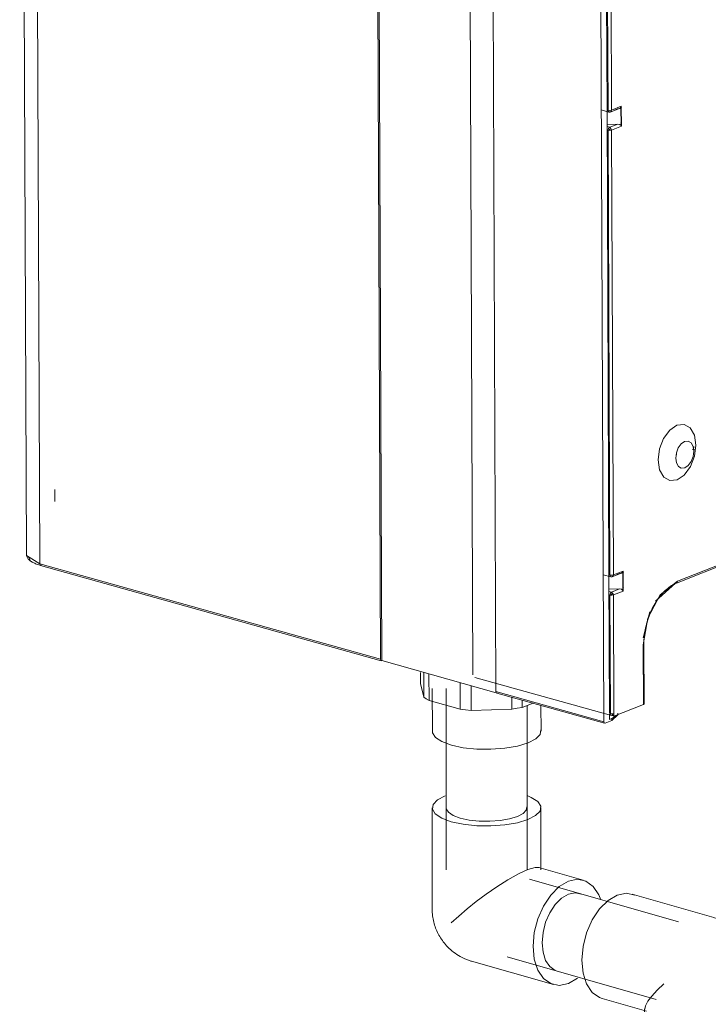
# Model space of a CAD drawing. Header units: millimetres. Extents: x 37142 to 69399, y 2700 to 29257.
# Tile 46 of 85: x 66880 to 67152, y 16493 to 16883. Entities that reach past the tile are written whole.
import ezdxf

# ---------------------------------------------------------------- set-up
doc = ezdxf.new("R2010")
doc.units = ezdxf.units.MM
for name, color, linetype, lineweight in [('G-XREF-____-OTLN', 8, 'Continuous', 9), ('M-EQPM-____-OTLN', 50, 'Continuous', 20), ('P-PIPE-____-OTLN', 3, 'Continuous', 20)]:
    doc.layers.add(name, color=color, linetype=linetype, lineweight=lineweight)

# ---------------------------------------------------------------- blocks, each defined once
blk = doc.blocks.new('City Class FR - City Class F_iam-1558930-3D Отопление Right')
at = {"layer": 'G-XREF-____-OTLN'}
for p, q in [((-8366.8, 17329.82), (-8364.16, 16671.24)), ((-8361.52, 17326.05), (-8358.88, 16667.46)), ((-8224.15, 16629.75), (-8226.79, 17288.33)), ((-8223.63, 16629.2), (-8226.27, 17289.29)), ((-8190.23, 17277.99), (-8187.6, 16623.55)), ((-8178.47, 16616.96), (-8181.11, 17275.55)), ((-8135.85, 16605.03), (-8138.48, 17263.61)), ((-8134.54, 16846.99), (-8135.28, 17030.74)), ((-8134.16, 16846.94), (-8134.87, 17022.9)), ((-8133.46, 17022.94), (-8132.75, 16846.98)), ((-8136.82, 16847.08), (-8133.78, 16846.23)), ((-8133.81, 16663.11), (-8134.54, 16846.86)), ((-8133.26, 16846.22), (-8129.68, 16847.63)), ((-8132.75, 16846.98), (-8128.89, 16848.5)), ((-8131.57, 16847.02), (-8130.35, 16847.5)), ((-8128.8, 16847.82), (-8129.11, 16847.96)), ((-8128.8, 16847.82), (-8129.07, 16848.02)), ((-8129.03, 16848.16), (-8129, 16840.88)), ((-8128.89, 16848.5), (-8128.86, 16840.58)), ((-8130.33, 16841.46), (-8134.52, 16841.33)), ((-8133.49, 16840.22), (-8134.52, 16840.5)), ((-8133.42, 16663.05), (-8134.13, 16839.02)), ((-8130.33, 16841.46), (-8133.49, 16840.22)), ((-8128.86, 16840.58), (-8132.72, 16839.06)), ((-8132.72, 16839.06), (-8132.02, 16663.1)), ((-8129.08, 16841.78), (-8128.78, 16842.16)), ((-8129.04, 16841.74), (-8128.78, 16842.16)), ((-8106.67, 16660.62), (-7902.4, 16741.15)), ((-8107.07, 16659.9), (-7902.8, 16740.43)), ((-8100.2, 16713.9), (-8100.3, 16712.63)), ((-8107.11, 16711.38), (-8107.1, 16710.65)), ((-8099.79, 16712.77), (-8100.85, 16712.83)), ((-8352.9, 16696.84), (-8352.88, 16692.18)), ((-8363.31, 16670.12), (-8362.61, 16668.98)), ((-8358.88, 16667.46), (-8224.15, 16629.75)), ((-8358.58, 16666.9), (-8223.84, 16629.18)), ((-8136.08, 16663.2), (-8133.05, 16662.35)), ((-8132.52, 16662.34), (-8128.94, 16663.75)), ((-8132.02, 16663.1), (-8128.16, 16664.62)), ((-8130.83, 16663.13), (-8129.62, 16663.61)), ((-8128.06, 16663.93), (-8128.37, 16664.08)), ((-8128.06, 16663.93), (-8128.33, 16664.14)), ((-8128.29, 16664.28), (-8128.26, 16656.99)), ((-8128.16, 16664.62), (-8128.12, 16656.7)), ((-8133.59, 16608.28), (-8133.8, 16662.97)), ((-8115.38, 16652.78), (-8107.43, 16659.89)), ((-8129.59, 16657.58), (-8133.78, 16657.45)), ((-8132.75, 16656.33), (-8133.78, 16656.62)), ((-8129.59, 16657.58), (-8132.75, 16656.33)), ((-8128.12, 16656.7), (-8131.98, 16655.18)), ((-8128.34, 16657.9), (-8128.04, 16658.27)), ((-8128.31, 16657.85), (-8128.04, 16658.27)), ((-8133.2, 16608.17), (-8133.39, 16655.13)), ((-8131.98, 16655.18), (-8131.8, 16608.21)), ((-8120.24, 16638.21), (-8117.64, 16648.57)), ((-8119.98, 16635.69), (-8120.21, 16635.45)), ((-8120.12, 16611.87), (-8120.21, 16635.45)), ((-8119.88, 16612.09), (-8119.97, 16635.66)), ((-8178.32, 16616.51), (-8223.63, 16629.2)), ((-8186.87, 16622.59), (-8132.83, 16607.46)), ((-8135.85, 16605.03), (-8178.47, 16616.96)), ((-8178.17, 16616.39), (-8135.54, 16604.46)), ((-8131.79, 16607.27), (-8120.12, 16611.87)), ((-8120.12, 16611.87), (-8119.88, 16612.12)), ((-8132.6, 16605.55), (-8135.32, 16604.48)), ((-8133.58, 16605.92), (-8133.58, 16608.09)), ((-8133.58, 16605.92), (-8132.6, 16606.3)), ((-8130.22, 16607.75), (-8132.6, 16605.55)), ((-8132.6, 16606.3), (-8130.79, 16607.45)), ((-8132.6, 16605.55), (-8132.6, 16606.3)), ((-8132.55, 16607.48), (-8131.79, 16607.78)), ((-8132.4, 16607.44), (-8132.4, 16608.11)), ((-8131.79, 16607.68), (-8132.4, 16607.44)), ((-8131.79, 16607.27), (-8132.4, 16607.44)), ((-8131.8, 16608.21), (-8131.79, 16607.27)), ((-8130.21, 16607.72), (-8130.22, 16608.48))]:
    blk.add_line(p, q, dxfattribs=at)
for points in [[(-8134.16, 16846.94, 0), (-8133.43, 16846.86, 0), (-8132.75, 16846.98, 0)], [(-8133.51, 16846.25, 0), (-8133.97, 16846.35, 0), (-8134.16, 16846.94, 0)], [(-8133.82, 16846.24, 0), (-8133.74, 16846.22, 0), (-8133.65, 16846.2, 0), (-8133.57, 16846.2, 0), (-8133.49, 16846.19, 0), (-8133.42, 16846.2, 0), (-8133.34, 16846.21, 0), (-8133.34, 16846.21, 0)], [(-8132.75, 16846.98, 0), (-8133.1, 16846.33, 0), (-8133.51, 16846.25, 0)], [(-8130.35, 16847.5, 0), (-8129.54, 16847.69, 0), (-8129.03, 16848.16, 0)], [(-8128.89, 16848.5, 0), (-8128.95, 16848.33, 0), (-8129.03, 16848.16, 0)], [(-8134.13, 16839.02, 0), (-8133.94, 16839.76, 0), (-8133.49, 16840.22, 0)], [(-8134.13, 16839.02, 0), (-8133.4, 16838.94, 0), (-8132.72, 16839.06, 0)], [(-8133.48, 16839.46, 0), (-8133.57, 16839.37, 0), (-8133.61, 16839.22, 0)], [(-8133.33, 16839.23, 0), (-8133.47, 16839.21, 0), (-8133.61, 16839.22, 0)], [(-8133.49, 16840.22, 0), (-8133.07, 16839.74, 0), (-8132.72, 16839.06, 0)], [(-8133.33, 16839.23, 0), (-8133.4, 16839.37, 0), (-8133.48, 16839.46, 0)], [(-8129, 16840.88, 0), (-8129.52, 16841.31, 0), (-8130.33, 16841.46, 0)], [(-8129, 16840.88, 0), (-8128.92, 16840.72, 0), (-8128.86, 16840.58, 0)], [(-8114.34, 16708.6, 0), (-8113.78, 16712.99, 0), (-8112.18, 16717.14, 0), (-8109.77, 16720.44, 0), (-8106.92, 16722.39, 0), (-8104.06, 16722.68, 0), (-8101.64, 16721.29, 0), (-8100.01, 16718.41, 0), (-8099.42, 16714.48, 0)], [(-8114.34, 16708.6, 0), (-8113.75, 16704.67, 0), (-8112.12, 16701.79, 0), (-8109.69, 16700.4, 0), (-8106.84, 16700.69, 0), (-8103.99, 16702.64, 0), (-8101.58, 16705.94, 0), (-8099.97, 16710.1, 0), (-8099.42, 16714.48, 0)], [(-8100.27, 16712.09, 0), (-8100.55, 16713.97, 0), (-8101.33, 16715.35, 0), (-8102.49, 16716.02, 0), (-8103.85, 16715.88, 0), (-8105.21, 16714.95, 0), (-8106.37, 16713.37, 0), (-8107.14, 16711.38, 0), (-8107.4, 16709.28, 0)], [(-8100.27, 16712.09, 0), (-8100.53, 16710, 0), (-8101.3, 16708.01, 0), (-8102.45, 16706.43, 0), (-8103.82, 16705.5, 0), (-8105.18, 16705.36, 0), (-8106.34, 16706.03, 0), (-8107.12, 16707.4, 0), (-8107.4, 16709.28, 0)], [(-8364.16, 16671.24, 0), (-8364.14, 16670.95, 0), (-8364.09, 16670.67, 0), (-8364, 16670.4, 0), (-8363.89, 16670.14, 0), (-8363.75, 16669.88, 0), (-8363.59, 16669.64, 0), (-8363.4, 16669.41, 0), (-8363.2, 16669.19, 0), (-8362.97, 16668.98, 0), (-8362.72, 16668.77, 0), (-8362.46, 16668.58, 0), (-8362.17, 16668.39, 0), (-8361.87, 16668.21, 0), (-8361.55, 16668.03, 0), (-8361.21, 16667.86, 0), (-8360.86, 16667.7, 0), (-8360.49, 16667.54, 0), (-8360.1, 16667.39, 0), (-8359.7, 16667.24, 0), (-8359.28, 16667.11, 0), (-8358.85, 16666.97, 0), (-8358.58, 16666.9, 0)], [(-8364.16, 16671.24, 0), (-8364.11, 16670.85, 0), (-8358.88, 16667.46, 0)], [(-8358.36, 16666.91, 0), (-8358.73, 16666.99, 0), (-8358.88, 16667.46, 0)], [(-8129.62, 16663.61, 0), (-8128.8, 16663.81, 0), (-8128.29, 16664.28, 0)], [(-8128.16, 16664.62, 0), (-8128.21, 16664.44, 0), (-8128.29, 16664.28, 0)], [(-8133.42, 16663.05, 0), (-8132.7, 16662.98, 0), (-8132.02, 16663.1, 0)], [(-8132.77, 16662.37, 0), (-8133.23, 16662.46, 0), (-8133.42, 16663.05, 0)], [(-8133.08, 16662.36, 0), (-8133, 16662.33, 0), (-8132.92, 16662.32, 0), (-8132.83, 16662.31, 0), (-8132.76, 16662.31, 0), (-8132.68, 16662.31, 0), (-8132.61, 16662.32, 0), (-8132.6, 16662.33, 0)], [(-8132.02, 16663.1, 0), (-8132.36, 16662.44, 0), (-8132.77, 16662.37, 0)], [(-8120.21, 16635.45, 0), (-8118.43, 16646.07, 0), (-8113.47, 16655.28, 0), (-8106.67, 16660.62, 0)], [(-8107.07, 16659.9, 0), (-8107.57, 16659.69, 0), (-8108.07, 16659.45, 0), (-8108.57, 16659.18, 0), (-8109.07, 16658.88, 0), (-8109.57, 16658.55, 0), (-8110.07, 16658.19, 0), (-8110.56, 16657.8, 0), (-8111.06, 16657.39, 0), (-8111.54, 16656.94, 0), (-8112.02, 16656.48, 0), (-8112.49, 16655.98, 0), (-8112.96, 16655.46, 0), (-8113.42, 16654.92, 0), (-8113.86, 16654.35, 0), (-8114.3, 16653.76, 0), (-8114.72, 16653.15, 0), (-8115.14, 16652.52, 0), (-8115.54, 16651.87, 0), (-8115.92, 16651.2, 0), (-8116.3, 16650.51, 0), (-8116.65, 16649.81, 0), (-8116.99, 16649.09, 0), (-8117.32, 16648.36, 0), (-8117.63, 16647.62, 0), (-8117.92, 16646.86, 0), (-8118.2, 16646.1, 0), (-8118.45, 16645.33, 0), (-8118.69, 16644.55, 0), (-8118.91, 16643.76, 0), (-8119.1, 16642.97, 0), (-8119.28, 16642.18, 0), (-8119.44, 16641.38, 0), (-8119.58, 16640.58, 0), (-8119.7, 16639.79, 0), (-8119.8, 16639, 0), (-8119.87, 16638.21, 0), (-8119.93, 16637.42, 0), (-8119.96, 16636.64, 0), (-8119.97, 16635.87, 0), (-8119.97, 16635.66, 0)], [(-8107.43, 16659.89, 0), (-8106.89, 16660.01, 0), (-8106.67, 16660.62, 0)], [(-8133.39, 16655.13, 0), (-8133.21, 16655.87, 0), (-8132.75, 16656.33, 0)], [(-8132.75, 16655.58, 0), (-8132.84, 16655.49, 0), (-8132.87, 16655.34, 0)], [(-8132.59, 16655.35, 0), (-8132.73, 16655.32, 0), (-8132.87, 16655.34, 0)], [(-8132.75, 16656.33, 0), (-8132.33, 16655.86, 0), (-8131.98, 16655.18, 0)], [(-8132.59, 16655.35, 0), (-8132.66, 16655.48, 0), (-8132.75, 16655.58, 0)], [(-8128.26, 16656.99, 0), (-8128.78, 16657.43, 0), (-8129.59, 16657.58, 0)], [(-8128.26, 16656.99, 0), (-8128.18, 16656.84, 0), (-8128.12, 16656.7, 0)], [(-8133.39, 16655.13, 0), (-8132.66, 16655.06, 0), (-8131.98, 16655.18, 0)], [(-8223.63, 16629.2, 0), (-8223.99, 16629.27, 0), (-8224.15, 16629.75, 0)], [(-8178.47, 16616.96, 0), (-8178.32, 16616.49, 0), (-8177.95, 16616.41, 0)], [(-8135.32, 16604.48, 0), (-8135.69, 16604.55, 0), (-8135.85, 16605.03, 0)], [(-8133.2, 16608.17, 0), (-8132.48, 16608.1, 0), (-8131.8, 16608.21, 0)], [(-8133.2, 16608.17, 0), (-8133.01, 16607.58, 0), (-8132.55, 16607.48, 0)]]:
    blk.add_polyline3d(points, dxfattribs=at)
blk = doc.blocks.new('City Class FR - City Class 25 FR-1559149-3D Отопление Right')
blk.add_blockref('City Class FR - City Class F_iam-1558930-3D Отопление Right', (0, 0))
blk = doc.blocks.new('ADSK_Полипропилен_Муфта с накидной гайкой - 32 x 1_-1254467-3D Отопление Right')
at = {"layer": 'P-PIPE-____-OTLN', "color": 5}
for p, q in [((-8208.24, 16620.16), (-8208.26, 16624.52)), ((-8207.03, 16624.52), (-8206.99, 16614.81)), ((-8204.91, 16613.45), (-8204.95, 16623.97)), ((-8192.67, 16620.53), (-8192.63, 16610)), ((-8206.99, 16614.81), (-8208.24, 16620.16)), ((-8203.69, 16618.15), (-8203.62, 16601.17)), ((-8188.27, 16609.54), (-8188.31, 16619.31)), ((-8192.63, 16610), (-8204.91, 16613.45)), ((-8172.18, 16614.77), (-8172.16, 16610.02)), ((-8168.07, 16610.72), (-8168.08, 16613.62)), ((-8172.16, 16610.02), (-8188.27, 16609.54)), ((-8163.77, 16612.41), (-8168.07, 16610.72)), ((-8160.62, 16601.35), (-8160.67, 16611.54))]:
    blk.add_line(p, q, dxfattribs=at)
for points in [[(-8204.91, 16613.45, 0), (-8206.04, 16614.11, 0), (-8206.99, 16614.81, 0)], [(-8188.27, 16609.54, 0), (-8190.48, 16609.74, 0), (-8192.63, 16610, 0)], [(-8168.07, 16610.72, 0), (-8170.07, 16610.34, 0), (-8172.16, 16610.02, 0)], [(-8196.1, 16595.77, 0), (-8199.85, 16597.15, 0), (-8202.4, 16598.81, 0), (-8203.56, 16600.63, 0), (-8203.62, 16601.17, 0)], [(-8160.69, 16601.89, 0), (-8160.99, 16600.03, 0), (-8162.73, 16598.24, 0), (-8165.79, 16596.67, 0), (-8169.96, 16595.4, 0), (-8174.97, 16594.54, 0), (-8180.46, 16594.13, 0), (-8186.06, 16594.21, 0), (-8191.4, 16594.77, 0), (-8196.1, 16595.77, 0)]]:
    blk.add_polyline3d(points, dxfattribs=at)
blk = doc.blocks.new('ADSK_Полипропилен_Отвод - Универсальный-V152-3D Отопление Right')
at = {"layer": 'P-PIPE-____-OTLN', "color": 5}
for p, q in [((-8203.69, 16571), (-8203.69, 16530.97)), ((-8160.69, 16546.39), (-8160.69, 16571)), ((-8143.92, 16542.38), (-8161.46, 16547.4)), ((-8188.11, 16510.3), (-8155.76, 16501.04)), ((-8149.84, 16501.46), (-8146.23, 16503.57))]:
    blk.add_line(p, q, dxfattribs=at)
for points in [[(-8198.56, 16575.69, 0), (-8201.61, 16574.1, 0), (-8203.34, 16572.31, 0), (-8203.62, 16570.42, 0), (-8202.45, 16568.58, 0), (-8199.9, 16566.9, 0), (-8196.13, 16565.5, 0), (-8191.42, 16564.47, 0), (-8186.08, 16563.89, 0), (-8180.48, 16563.8, 0), (-8174.99, 16564.19, 0), (-8169.99, 16565.05, 0), (-8165.83, 16566.31, 0)], [(-8165.83, 16566.31, 0), (-8162.78, 16567.9, 0), (-8161.05, 16569.69, 0), (-8160.76, 16571.58, 0), (-8161.93, 16573.42, 0), (-8164.49, 16575.1, 0), (-8166.11, 16575.79, 0)], [(-8192.57, 16566.91, 0), (-8195.37, 16567.95, 0), (-8197.27, 16569.2, 0), (-8198.14, 16570.57, 0), (-8198.19, 16571, 0)], [(-8166.24, 16571.43, 0), (-8166.46, 16570.03, 0), (-8167.74, 16568.69, 0), (-8170.01, 16567.51, 0), (-8173.11, 16566.57, 0), (-8176.83, 16565.93, 0), (-8180.92, 16565.64, 0), (-8185.09, 16565.71, 0), (-8189.06, 16566.14, 0), (-8192.57, 16566.91, 0)], [(-8196.13, 16525.47, 0), (-8193.19, 16528.16, 0), (-8189.87, 16530.98, 0), (-8186.23, 16533.88, 0), (-8182.28, 16536.81, 0), (-8178.09, 16539.71, 0), (-8173.78, 16542.44, 0), (-8169.56, 16544.81, 0), (-8165.83, 16546.53, 0)], [(-8165.83, 16546.53, 0), (-8163.01, 16547.39, 0), (-8161.32, 16547.35, 0)], [(-8136.96, 16534.54, 0), (-8137.77, 16536.6, 0), (-8139.98, 16539.92, 0), (-8142.87, 16541.99, 0), (-8146.23, 16542.69, 0), (-8149.84, 16541.96, 0)], [(-8149.84, 16541.96, 0), (-8153.45, 16539.84, 0), (-8156.81, 16536.49, 0), (-8159.7, 16532.14, 0), (-8161.91, 16527.07, 0), (-8163.31, 16521.64, 0), (-8163.78, 16516.21, 0), (-8163.31, 16511.15, 0), (-8161.91, 16506.82, 0), (-8159.7, 16503.5, 0), (-8156.81, 16501.42, 0), (-8153.45, 16500.73, 0), (-8149.84, 16501.46, 0)], [(-8160.22, 16517.61, 0), (-8159.86, 16521.65, 0), (-8158.83, 16525.7, 0), (-8157.18, 16529.47, 0), (-8155.03, 16532.71, 0), (-8152.53, 16535.2, 0), (-8149.84, 16536.78, 0), (-8147.15, 16537.32, 0), (-8144.65, 16536.81, 0)], [(-8203.69, 16530.97, 0), (-8203.68, 16530.28, 0), (-8203.65, 16529.61, 0), (-8203.6, 16528.94, 0), (-8203.52, 16528.29, 0), (-8203.43, 16527.65, 0), (-8203.33, 16527.02, 0), (-8203.2, 16526.39, 0), (-8203.06, 16525.78, 0), (-8202.9, 16525.18, 0), (-8202.72, 16524.58, 0), (-8202.53, 16523.99, 0), (-8202.32, 16523.41, 0), (-8202.09, 16522.84, 0), (-8201.85, 16522.27, 0), (-8201.6, 16521.71, 0), (-8201.32, 16521.15, 0), (-8201.03, 16520.6, 0), (-8200.72, 16520.06, 0), (-8200.39, 16519.52, 0), (-8200.04, 16518.98, 0), (-8199.67, 16518.45, 0), (-8199.28, 16517.92, 0), (-8198.87, 16517.4, 0), (-8198.43, 16516.88, 0), (-8197.97, 16516.37, 0), (-8197.49, 16515.86, 0), (-8196.98, 16515.37, 0), (-8196.44, 16514.87, 0), (-8195.88, 16514.39, 0), (-8195.28, 16513.92, 0), (-8194.65, 16513.45, 0), (-8193.99, 16513, 0), (-8193.3, 16512.56, 0), (-8192.57, 16512.14, 0), (-8191.8, 16511.74, 0), (-8191, 16511.36, 0), (-8190.16, 16511, 0), (-8189.28, 16510.67, 0), (-8188.36, 16510.38, 0), (-8188.11, 16510.3, 0)], [(-8154.25, 16506.33, 0), (-8155.03, 16506.61, 0), (-8157.18, 16508.16, 0), (-8158.83, 16510.63, 0), (-8159.86, 16513.85, 0), (-8160.22, 16517.61, 0)]]:
    blk.add_polyline3d(points, dxfattribs=at)
blk = doc.blocks.new('ADSK_Полипропилен_Отвод - Универсальный-V153-3D Отопление Right')
at = {"layer": 'P-PIPE-____-OTLN', "color": 5}
for p, q in [((-8092.25, 16527.58), (-8124.6, 16536.85)), ((-8076.67, 16466.89), (-8076.67, 16506.91)), ((-8136.44, 16495.51), (-8118.9, 16490.49)), ((-8119.67, 16491.49), (-8119.67, 16466.89))]:
    blk.add_line(p, q, dxfattribs=at)
for points in [[(-8136.44, 16495.51, 0), (-8137.49, 16495.89, 0), (-8140.38, 16497.97, 0), (-8142.6, 16501.29, 0), (-8143.99, 16505.62, 0), (-8144.47, 16510.68, 0), (-8143.99, 16516.1, 0), (-8142.6, 16521.54, 0), (-8140.38, 16526.61, 0), (-8137.49, 16530.96, 0), (-8134.13, 16534.31, 0), (-8130.52, 16536.43, 0)], [(-8130.52, 16536.43, 0), (-8126.91, 16537.16, 0), (-8123.55, 16536.46, 0)], [(-8076.67, 16506.91, 0), (-8076.68, 16507.6, 0), (-8076.71, 16508.28, 0), (-8076.77, 16508.94, 0), (-8076.84, 16509.6, 0), (-8076.93, 16510.24, 0), (-8077.04, 16510.87, 0), (-8077.16, 16511.49, 0), (-8077.31, 16512.1, 0), (-8077.47, 16512.71, 0), (-8077.64, 16513.3, 0), (-8077.83, 16513.89, 0), (-8078.04, 16514.47, 0), (-8078.27, 16515.05, 0), (-8078.51, 16515.61, 0), (-8078.77, 16516.18, 0), (-8079.04, 16516.73, 0), (-8079.34, 16517.28, 0), (-8079.65, 16517.83, 0), (-8079.98, 16518.37, 0), (-8080.33, 16518.91, 0), (-8080.7, 16519.44, 0), (-8081.09, 16519.96, 0), (-8081.5, 16520.49, 0), (-8081.93, 16521, 0), (-8082.39, 16521.51, 0), (-8082.87, 16522.02, 0), (-8083.38, 16522.52, 0), (-8083.92, 16523.01, 0), (-8084.49, 16523.5, 0), (-8085.08, 16523.97, 0), (-8085.71, 16524.43, 0), (-8086.37, 16524.89, 0), (-8087.06, 16525.32, 0), (-8087.79, 16525.74, 0), (-8088.56, 16526.15, 0), (-8089.36, 16526.53, 0), (-8090.2, 16526.88, 0), (-8091.08, 16527.21, 0), (-8092, 16527.51, 0), (-8092.25, 16527.58, 0)], [(-8119.66, 16491.32, 0), (-8119.38, 16492.67, 0), (-8118.38, 16494.44, 0), (-8116.78, 16496.53, 0), (-8114.67, 16498.87, 0), (-8112.11, 16501.41, 0)], [(-8081.8, 16462.2, 0), (-8085.97, 16460.94, 0), (-8090.97, 16460.08, 0), (-8096.46, 16459.68, 0), (-8102.06, 16459.78, 0), (-8107.4, 16460.36, 0), (-8112.11, 16461.38, 0), (-8115.87, 16462.78, 0), (-8118.43, 16464.46, 0), (-8119.6, 16466.31, 0), (-8119.67, 16466.88, 0)], [(-8076.74, 16467.46, 0), (-8077.03, 16465.58, 0), (-8078.75, 16463.78, 0), (-8081.8, 16462.2, 0)]]:
    blk.add_polyline3d(points, dxfattribs=at)

msp = doc.modelspace()

# ---------------------------------------------------------------- linework, layer by layer
at = {"layer": 'P-PIPE-____-OTLN', "color": 5}
for p, q in [((67048.78, 16618.23), (67048.78, 16546.51)), ((67080.78, 16546.51), (67080.78, 16611.46)), ((67140.65, 16525.89), (67081.75, 16542.76)), ((67072.94, 16511.99), (67131.84, 16495.13))]:
    msp.add_line(p, q, dxfattribs=at)

# ---------------------------------------------------------------- block references
at = {"layer": 'M-EQPM-____-OTLN'}
msp.add_blockref('City Class FR - City Class 25 FR-1559149-3D Отопление Right', (75246.97, 0), dxfattribs=at)
at = {"layer": 'P-PIPE-____-OTLN', "color": 5}
for name in ['ADSK_Полипропилен_Муфта с накидной гайкой - 32 x 1_-1254467-3D Отопление Right', 'ADSK_Полипропилен_Отвод - Универсальный-V152-3D Отопление Right', 'ADSK_Полипропилен_Отвод - Универсальный-V153-3D Отопление Right']:
    msp.add_blockref(name, (75246.97, 0), dxfattribs=at)

doc.saveas('drawing.dxf')
